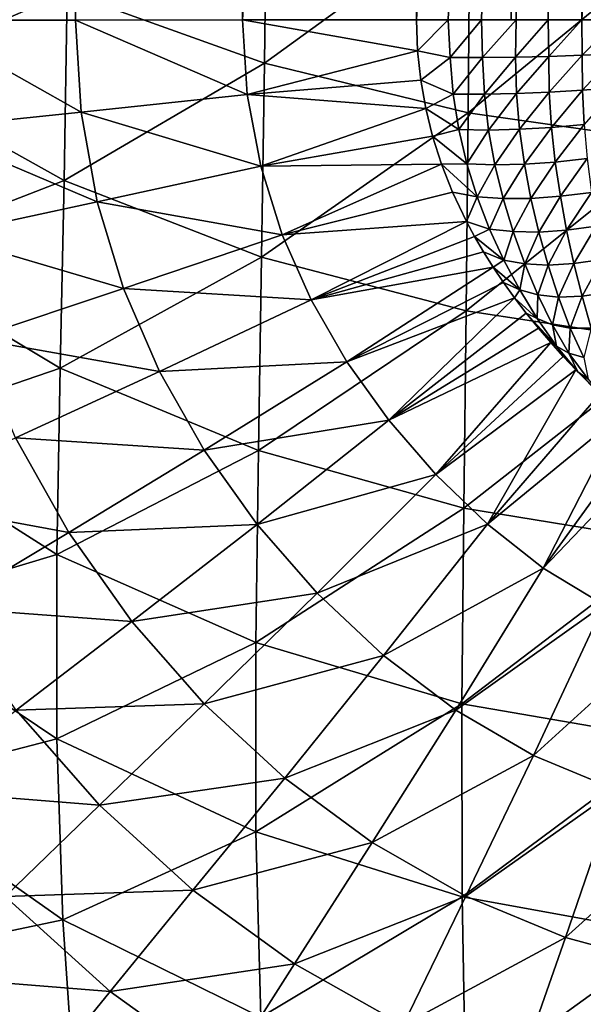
# Model space of a CAD drawing. Header units: millimetres. Extents: x -105 to 105, y -92 to 30.
# Tile 30 of 247: x -4.89 to -1.72, y -88.12 to -82.57. Entities that reach past the tile are written whole.
import ezdxf

# ---------------------------------------------------------------- set-up
doc = ezdxf.new("R2010")
doc.units = ezdxf.units.MM
doc.header["$LTSCALE"] = 59.53398
for name, color, linetype in [('31', 7, 'CONTINUOUS'), ('33', 7, 'CONTINUOUS'), ('34', 7, 'CONTINUOUS'), ('38', 7, 'CONTINUOUS'), ('48', 7, 'CONTINUOUS')]:
    doc.layers.add(name, color=color, linetype=linetype)

msp = doc.modelspace()

# ---------------------------------------------------------------- linework, layer by layer
at = {"layer": '31', "color": 7, "linetype": 'CONTINUOUS'}
for points in [[(-1.7951, -66.6281, 58.19), (-2.6576, -82.5656, 58.3463), (-2.6754, -66.6485, 58.3112), (-1.7951, -66.6281, 58.19)], [(-2.4793, -82.5655, 58.3155), (-2.6576, -82.5656, 58.3463), (-1.7951, -66.6281, 58.19), (-2.4793, -82.5655, 58.3155)], [(-2.2908, -82.5655, 58.2868), (-2.4793, -82.5655, 58.3155), (-1.7951, -66.6281, 58.19), (-2.2908, -82.5655, 58.2868)], [(-2.1244, -82.5657, 58.2644), (-2.2908, -82.5655, 58.2868), (-1.7951, -66.6281, 58.19), (-2.1244, -82.5657, 58.2644)], [(-2.0964, -82.5657, 58.2608), (-2.1244, -82.5657, 58.2644), (-1.7951, -66.6281, 58.19), (-2.0964, -82.5657, 58.2608)], [(-1.9153, -82.566, 58.2397), (-2.0964, -82.5657, 58.2608), (-1.7951, -66.6281, 58.19), (-1.9153, -82.566, 58.2397)], [(-1.7261, -82.5663, 58.2205), (-1.9153, -82.566, 58.2397), (-1.7951, -66.6281, 58.19), (-1.7261, -82.5663, 58.2205)], [(-0.9005, -66.6185, 58.1338), (-1.7261, -82.5663, 58.2205), (-1.7951, -66.6281, 58.19), (-0.9005, -66.6185, 58.1338)], [(-1.5289, -82.5668, 58.2034), (-1.7261, -82.5663, 58.2205), (-0.9005, -66.6185, 58.1338), (-1.5289, -82.5668, 58.2034)]]:
    msp.add_3dface(points, dxfattribs=at)
at = {"layer": '33', "color": 7, "linetype": 'CONTINUOUS'}
for points in [[(-5.4688, -82.5675, 59.4396), (-4.9027, -34.773, 58.9828), (-4.5804, -82.5672, 58.9573), (-5.4688, -82.5675, 59.4396)], [(-4.9027, -34.773, 58.9828), (-4.5686, -34.8131, 58.8222), (-4.5804, -82.5672, 58.9573), (-4.9027, -34.773, 58.9828)], [(-4.5686, -34.8131, 58.8222), (-4.3347, -34.8341, 58.7208), (-4.5804, -82.5672, 58.9573), (-4.5686, -34.8131, 58.8222)], [(-3.2294, -34.8522, 58.3539), (-2.7112, -34.8143, 58.241), (-3.6381, -82.5666, 58.5909), (-3.2294, -34.8522, 58.3539)], [(-2.7112, -34.8143, 58.241), (-2.6933, -50.7155, 58.276), (-3.6381, -82.5666, 58.5909), (-2.7112, -34.8143, 58.241)], [(-4.3347, -34.8341, 58.7208), (-3.9474, -34.8558, 58.5718), (-4.5804, -82.5672, 58.9573), (-4.3347, -34.8341, 58.7208)], [(-3.9474, -34.8558, 58.5718), (-3.7737, -34.8602, 58.5123), (-4.5804, -82.5672, 58.9573), (-3.9474, -34.8558, 58.5718)], [(-4.5804, -82.5672, 58.9573), (-3.7737, -34.8602, 58.5123), (-3.6381, -82.5666, 58.5909), (-4.5804, -82.5672, 58.9573)], [(-3.7737, -34.8602, 58.5123), (-3.3324, -34.8562, 58.3807), (-3.6381, -82.5666, 58.5909), (-3.7737, -34.8602, 58.5123)], [(-3.3324, -34.8562, 58.3807), (-3.2294, -34.8522, 58.3539), (-3.6381, -82.5666, 58.5909), (-3.3324, -34.8562, 58.3807)], [(-2.6933, -50.7155, 58.276), (-2.6754, -66.6485, 58.3112), (-3.6381, -82.5666, 58.5909), (-2.6933, -50.7155, 58.276)], [(-2.6754, -66.6485, 58.3112), (-2.6576, -82.5656, 58.3463), (-3.6381, -82.5666, 58.5909), (-2.6754, -66.6485, 58.3112)]]:
    msp.add_3dface(points, dxfattribs=at)
at = {"layer": '34', "color": 7, "linetype": 'CONTINUOUS'}
for points in [[(-5.4688, -82.5675, 59.4396), (-4.5804, -82.5672, 58.9573), (-4.5487, -83.0874, 58.9581), (-5.4688, -82.5675, 59.4396)], [(-5.4688, -82.5675, 59.4396), (-4.5487, -83.0874, 58.9581), (-5.4328, -83.1797, 59.4411), (-5.4688, -82.5675, 59.4396)], [(-4.5804, -82.5672, 58.9573), (-3.6381, -82.5666, 58.5909), (-3.6113, -82.9869, 58.5912), (-4.5804, -82.5672, 58.9573)], [(-4.5804, -82.5672, 58.9573), (-3.6113, -82.9869, 58.5912), (-4.5487, -83.0874, 58.9581), (-4.5804, -82.5672, 58.9573)], [(-3.6381, -82.5666, 58.5909), (-2.6576, -82.5656, 58.3463), (-2.6512, -82.74, 58.3465), (-3.6381, -82.5666, 58.5909)], [(-3.6381, -82.5666, 58.5909), (-2.6512, -82.74, 58.3465), (-3.6113, -82.9869, 58.5912), (-3.6381, -82.5666, 58.5909)], [(-2.6512, -82.74, 58.3465), (-2.6336, -82.9056, 58.3465), (-3.6113, -82.9869, 58.5912), (-2.6512, -82.74, 58.3465)], [(-2.6336, -82.9056, 58.3465), (-2.6055, -83.0654, 58.3462), (-3.6113, -82.9869, 58.5912), (-2.6336, -82.9056, 58.3465)], [(-3.6113, -82.9869, 58.5912), (-3.5356, -83.3911, 58.591), (-4.5487, -83.0874, 58.9581), (-3.6113, -82.9869, 58.5912)], [(-3.6113, -82.9869, 58.5912), (-2.6055, -83.0654, 58.3462), (-3.5356, -83.3911, 58.591), (-3.6113, -82.9869, 58.5912)], [(-4.5487, -83.0874, 58.9581), (-4.4574, -83.5933, 58.9584), (-5.4328, -83.1797, 59.4411), (-4.5487, -83.0874, 58.9581)], [(-4.5487, -83.0874, 58.9581), (-3.5356, -83.3911, 58.591), (-4.4574, -83.5933, 58.9584), (-4.5487, -83.0874, 58.9581)], [(-2.6055, -83.0654, 58.3462), (-2.5668, -83.2224, 58.3459), (-3.5356, -83.3911, 58.591), (-2.6055, -83.0654, 58.3462)], [(-5.4328, -83.1797, 59.4411), (-4.4574, -83.5933, 58.9584), (-5.3278, -83.7798, 59.442), (-5.4328, -83.1797, 59.4411)], [(-2.5668, -83.2224, 58.3459), (-2.5167, -83.3793, 58.3455), (-3.5356, -83.3911, 58.591), (-2.5668, -83.2224, 58.3459)], [(-3.5356, -83.3911, 58.591), (-3.4144, -83.7781, 58.5908), (-4.4574, -83.5933, 58.9584), (-3.5356, -83.3911, 58.591)], [(-3.5356, -83.3911, 58.591), (-2.5167, -83.3793, 58.3455), (-3.4144, -83.7781, 58.5908), (-3.5356, -83.3911, 58.591)], [(-2.5167, -83.3793, 58.3455), (-2.4537, -83.5389, 58.3452), (-3.4144, -83.7781, 58.5908), (-2.5167, -83.3793, 58.3455)], [(-2.4537, -83.5389, 58.3452), (-2.3756, -83.7033, 58.3451), (-3.4144, -83.7781, 58.5908), (-2.4537, -83.5389, 58.3452)], [(-4.4574, -83.5933, 58.9584), (-4.3094, -84.0819, 58.9588), (-5.3278, -83.7798, 59.442), (-4.4574, -83.5933, 58.9584)], [(-4.4574, -83.5933, 58.9584), (-3.4144, -83.7781, 58.5908), (-4.3094, -84.0819, 58.9588), (-4.4574, -83.5933, 58.9584)], [(-3.4144, -83.7781, 58.5908), (-2.3756, -83.7033, 58.3451), (-3.2511, -84.1464, 58.591), (-3.4144, -83.7781, 58.5908)], [(-2.3756, -83.7033, 58.3451), (-2.33, -83.7881, 58.3452), (-3.2511, -84.1464, 58.591), (-2.3756, -83.7033, 58.3451)], [(-5.3278, -83.7798, 59.442), (-4.3094, -84.0819, 58.9588), (-5.1555, -84.3628, 59.4428), (-5.3278, -83.7798, 59.442)], [(-3.4144, -83.7781, 58.5908), (-3.2511, -84.1464, 58.591), (-4.3094, -84.0819, 58.9588), (-3.4144, -83.7781, 58.5908)], [(-2.33, -83.7881, 58.3452), (-2.2799, -83.8739, 58.3455), (-3.2511, -84.1464, 58.591), (-2.33, -83.7881, 58.3452)], [(-2.2799, -83.8739, 58.3455), (-2.2254, -83.9609, 58.3459), (-3.2511, -84.1464, 58.591), (-2.2799, -83.8739, 58.3455)], [(-3.2511, -84.1464, 58.591), (-2.2254, -83.9609, 58.3459), (-3.0494, -84.4951, 58.5922), (-3.2511, -84.1464, 58.591)], [(-2.2254, -83.9609, 58.3459), (-2.1666, -84.0482, 58.3465), (-3.0494, -84.4951, 58.5922), (-2.2254, -83.9609, 58.3459)], [(-4.3094, -84.0819, 58.9588), (-4.1073, -84.5499, 58.9595), (-5.1555, -84.3628, 59.4428), (-4.3094, -84.0819, 58.9588)], [(-4.3094, -84.0819, 58.9588), (-3.2511, -84.1464, 58.591), (-4.1073, -84.5499, 58.9595), (-4.3094, -84.0819, 58.9588)], [(-2.1666, -84.0482, 58.3465), (-2.1043, -84.1347, 58.3474), (-3.0494, -84.4951, 58.5922), (-2.1666, -84.0482, 58.3465)], [(-3.2511, -84.1464, 58.591), (-3.0494, -84.4951, 58.5922), (-4.1073, -84.5499, 58.9595), (-3.2511, -84.1464, 58.591)], [(-3.0494, -84.4951, 58.5922), (-2.1043, -84.1347, 58.3474), (-2.8137, -84.8237, 58.5951), (-3.0494, -84.4951, 58.5922)], [(-2.1043, -84.1347, 58.3474), (-2.0386, -84.2206, 58.3485), (-2.8137, -84.8237, 58.5951), (-2.1043, -84.1347, 58.3474)], [(-2.0386, -84.2206, 58.3485), (-1.9707, -84.3045, 58.35), (-2.8137, -84.8237, 58.5951), (-2.0386, -84.2206, 58.3485)], [(-1.9707, -84.3045, 58.35), (-1.9007, -84.3866, 58.3517), (-2.8137, -84.8237, 58.5951), (-1.9707, -84.3045, 58.35)], [(-5.1555, -84.3628, 59.4428), (-4.1073, -84.5499, 58.9595), (-4.9178, -84.9238, 59.4438), (-5.1555, -84.3628, 59.4428)], [(-2.8137, -84.8237, 58.5951), (-1.9007, -84.3866, 58.3517), (-2.5486, -85.1304, 58.6002), (-2.8137, -84.8237, 58.5951)], [(-1.9007, -84.3866, 58.3517), (-1.8301, -84.4652, 58.3538), (-2.5486, -85.1304, 58.6002), (-1.9007, -84.3866, 58.3517)], [(-1.8301, -84.4652, 58.3538), (-1.7594, -84.5403, 58.3561), (-2.5486, -85.1304, 58.6002), (-1.8301, -84.4652, 58.3538)], [(-4.1073, -84.5499, 58.9595), (-3.0494, -84.4951, 58.5922), (-3.8547, -84.9944, 58.9612), (-4.1073, -84.5499, 58.9595)], [(-3.0494, -84.4951, 58.5922), (-2.8137, -84.8237, 58.5951), (-3.8547, -84.9944, 58.9612), (-3.0494, -84.4951, 58.5922)], [(-4.1073, -84.5499, 58.9595), (-3.8547, -84.9944, 58.9612), (-4.9178, -84.9238, 59.4438), (-4.1073, -84.5499, 58.9595)], [(-2.5486, -85.1304, 58.6002), (-1.7594, -84.5403, 58.3561), (-2.2581, -85.4119, 58.6072), (-2.5486, -85.1304, 58.6002)], [(-1.7594, -84.5403, 58.3561), (-1.622, -84.6744, 58.3608), (-2.2581, -85.4119, 58.6072), (-1.7594, -84.5403, 58.3561)], [(-1.622, -84.6744, 58.3608), (-1.4935, -84.7845, 58.3649), (-2.2581, -85.4119, 58.6072), (-1.622, -84.6744, 58.3608)], [(-2.2581, -85.4119, 58.6072), (-1.4935, -84.7845, 58.3649), (-1.9427, -85.6601, 58.6145), (-2.2581, -85.4119, 58.6072)], [(-1.4935, -84.7845, 58.3649), (-1.3746, -84.8731, 58.3682), (-1.9427, -85.6601, 58.6145), (-1.4935, -84.7845, 58.3649)], [(-3.8547, -84.9944, 58.9612), (-2.8137, -84.8237, 58.5951), (-3.5562, -85.4126, 58.9646), (-3.8547, -84.9944, 58.9612)], [(-2.8137, -84.8237, 58.5951), (-2.5486, -85.1304, 58.6002), (-3.5562, -85.4126, 58.9646), (-2.8137, -84.8237, 58.5951)], [(-4.9178, -84.9238, 59.4438), (-4.6183, -85.458, 59.4458), (-5.6672, -85.2641, 60.0358), (-4.9178, -84.9238, 59.4438)], [(-4.9178, -84.9238, 59.4438), (-3.8547, -84.9944, 58.9612), (-4.6183, -85.458, 59.4458), (-4.9178, -84.9238, 59.4438)], [(-1.3746, -84.8731, 58.3682), (-1.2608, -84.9457, 58.3705), (-1.9427, -85.6601, 58.6145), (-1.3746, -84.8731, 58.3682)], [(-1.9427, -85.6601, 58.6145), (-1.2608, -84.9457, 58.3705), (-1.6014, -85.8656, 58.6196), (-1.9427, -85.6601, 58.6145)], [(-3.8547, -84.9944, 58.9612), (-3.5562, -85.4126, 58.9646), (-4.6183, -85.458, 59.4458), (-3.8547, -84.9944, 58.9612)], [(-3.5562, -85.4126, 58.9646), (-2.5486, -85.1304, 58.6002), (-3.2172, -85.8004, 58.9702), (-3.5562, -85.4126, 58.9646)], [(-2.5486, -85.1304, 58.6002), (-2.2581, -85.4119, 58.6072), (-3.2172, -85.8004, 58.9702), (-2.5486, -85.1304, 58.6002)], [(-5.6672, -85.2641, 60.0358), (-4.6183, -85.458, 59.4458), (-5.3249, -85.8807, 60.0378), (-5.6672, -85.2641, 60.0358)], [(-4.6183, -85.458, 59.4458), (-3.5562, -85.4126, 58.9646), (-4.2617, -85.9605, 59.4493), (-4.6183, -85.458, 59.4458)], [(-3.5562, -85.4126, 58.9646), (-3.2172, -85.8004, 58.9702), (-4.2617, -85.9605, 59.4493), (-3.5562, -85.4126, 58.9646)], [(-3.2172, -85.8004, 58.9702), (-2.2581, -85.4119, 58.6072), (-2.8428, -86.1521, 58.9775), (-3.2172, -85.8004, 58.9702)], [(-2.2581, -85.4119, 58.6072), (-1.9427, -85.6601, 58.6145), (-2.8428, -86.1521, 58.9775), (-2.2581, -85.4119, 58.6072)], [(-4.6183, -85.458, 59.4458), (-4.2617, -85.9605, 59.4493), (-5.3249, -85.8807, 60.0378), (-4.6183, -85.458, 59.4458)], [(-2.8428, -86.1521, 58.9775), (-1.9427, -85.6601, 58.6145), (-2.4359, -86.4599, 58.9849), (-2.8428, -86.1521, 58.9775)], [(-1.9427, -85.6601, 58.6145), (-1.6014, -85.8656, 58.6196), (-2.4359, -86.4599, 58.9849), (-1.9427, -85.6601, 58.6145)], [(-4.2617, -85.9605, 59.4493), (-3.2172, -85.8004, 58.9702), (-3.8538, -86.4247, 59.4548), (-4.2617, -85.9605, 59.4493)], [(-3.2172, -85.8004, 58.9702), (-2.8428, -86.1521, 58.9775), (-3.8538, -86.4247, 59.4548), (-3.2172, -85.8004, 58.9702)], [(-2.4359, -86.4599, 58.9849), (-1.6014, -85.8656, 58.6196), (-1.9983, -86.7151, 58.9901), (-2.4359, -86.4599, 58.9849)], [(-1.6014, -85.8656, 58.6196), (-1.2332, -86.0195, 58.6207), (-1.9983, -86.7151, 58.9901), (-1.6014, -85.8656, 58.6196)], [(-5.3249, -85.8807, 60.0378), (-4.2617, -85.9605, 59.4493), (-4.9151, -86.4607, 60.0412), (-5.3249, -85.8807, 60.0378)], [(-4.2617, -85.9605, 59.4493), (-3.8538, -86.4247, 59.4548), (-4.9151, -86.4607, 60.0412), (-4.2617, -85.9605, 59.4493)], [(-1.9983, -86.7151, 58.9901), (-1.2332, -86.0195, 58.6207), (-1.5313, -86.9093, 58.9914), (-1.9983, -86.7151, 58.9901)], [(-3.8538, -86.4247, 59.4548), (-2.8428, -86.1521, 58.9775), (-3.4007, -86.843, 59.4619), (-3.8538, -86.4247, 59.4548)], [(-2.8428, -86.1521, 58.9775), (-2.4359, -86.4599, 58.9849), (-3.4007, -86.843, 59.4619), (-2.8428, -86.1521, 58.9775)], [(-4.9151, -86.4607, 60.0412), (-4.4441, -86.9952, 60.0463), (-5.5034, -86.9123, 60.7316), (-4.9151, -86.4607, 60.0412)], [(-4.9151, -86.4607, 60.0412), (-3.8538, -86.4247, 59.4548), (-4.4441, -86.9952, 60.0463), (-4.9151, -86.4607, 60.0412)], [(-3.8538, -86.4247, 59.4548), (-3.4007, -86.843, 59.4619), (-4.4441, -86.9952, 60.0463), (-3.8538, -86.4247, 59.4548)], [(-3.4007, -86.843, 59.4619), (-2.4359, -86.4599, 58.9849), (-2.9076, -87.2074, 59.4688), (-3.4007, -86.843, 59.4619)], [(-2.4359, -86.4599, 58.9849), (-1.9983, -86.7151, 58.9901), (-2.9076, -87.2074, 59.4688), (-2.4359, -86.4599, 58.9849)], [(-2.9076, -87.2074, 59.4688), (-1.9983, -86.7151, 58.9901), (-2.3786, -87.5098, 59.4735), (-2.9076, -87.2074, 59.4688)], [(-1.9983, -86.7151, 58.9901), (-1.5313, -86.9093, 58.9914), (-2.3786, -87.5098, 59.4735), (-1.9983, -86.7151, 58.9901)], [(-4.4441, -86.9952, 60.0463), (-3.4007, -86.843, 59.4619), (-3.9188, -87.475, 60.0527), (-4.4441, -86.9952, 60.0463)], [(-3.4007, -86.843, 59.4619), (-2.9076, -87.2074, 59.4688), (-3.9188, -87.475, 60.0527), (-3.4007, -86.843, 59.4619)], [(-5.5034, -86.9123, 60.7316), (-4.4441, -86.9952, 60.0463), (-4.9756, -87.5108, 60.7365), (-5.5034, -86.9123, 60.7316)], [(-2.3786, -87.5098, 59.4735), (-1.5313, -86.9093, 58.9914), (-1.8174, -87.7422, 59.4744), (-2.3786, -87.5098, 59.4735)], [(-1.5313, -86.9093, 58.9914), (-1.039, -87.0414, 58.9891), (-1.8174, -87.7422, 59.4744), (-1.5313, -86.9093, 58.9914)], [(-4.4441, -86.9952, 60.0463), (-3.9188, -87.475, 60.0527), (-4.9756, -87.5108, 60.7365), (-4.4441, -86.9952, 60.0463)], [(-1.8174, -87.7422, 59.4744), (-1.039, -87.0414, 58.9891), (-1.2298, -87.9028, 59.472), (-1.8174, -87.7422, 59.4744)], [(-3.9188, -87.475, 60.0527), (-2.9076, -87.2074, 59.4688), (-3.346, -87.8918, 60.0587), (-3.9188, -87.475, 60.0527)], [(-2.9076, -87.2074, 59.4688), (-2.3786, -87.5098, 59.4735), (-3.346, -87.8918, 60.0587), (-2.9076, -87.2074, 59.4688)], [(-4.9756, -87.5108, 60.7365), (-3.9188, -87.475, 60.0527), (-4.3851, -88.0464, 60.7424), (-4.9756, -87.5108, 60.7365)], [(-3.9188, -87.475, 60.0527), (-3.346, -87.8918, 60.0587), (-4.3851, -88.0464, 60.7424), (-3.9188, -87.475, 60.0527)], [(-4.9756, -87.5108, 60.7365), (-4.3851, -88.0464, 60.7424), (-5.4375, -87.962, 61.5105), (-4.9756, -87.5108, 60.7365)], [(-3.346, -87.8918, 60.0587), (-2.3786, -87.5098, 59.4735), (-2.7324, -88.2378, 60.0625), (-3.346, -87.8918, 60.0587)], [(-2.3786, -87.5098, 59.4735), (-1.8174, -87.7422, 59.4744), (-2.7324, -88.2378, 60.0625), (-2.3786, -87.5098, 59.4735)], [(-2.7324, -88.2378, 60.0625), (-1.8174, -87.7422, 59.4744), (-2.0838, -88.5053, 60.0626), (-2.7324, -88.2378, 60.0625)], [(-1.8174, -87.7422, 59.4744), (-1.2298, -87.9028, 59.472), (-2.0838, -88.5053, 60.0626), (-1.8174, -87.7422, 59.4744)], [(-4.3851, -88.0464, 60.7424), (-3.346, -87.8918, 60.0587), (-3.7406, -88.511, 60.7479), (-4.3851, -88.0464, 60.7424)], [(-3.346, -87.8918, 60.0587), (-2.7324, -88.2378, 60.0625), (-3.7406, -88.511, 60.7479), (-3.346, -87.8918, 60.0587)], [(-2.0838, -88.5053, 60.0626), (-1.2298, -87.9028, 59.472), (-1.4073, -88.6919, 60.0596), (-2.0838, -88.5053, 60.0626)], [(-5.4375, -87.962, 61.5105), (-4.7899, -88.5465, 61.5157), (-5.8221, -88.3428, 62.3576), (-5.4375, -87.962, 61.5105)], [(-5.4375, -87.962, 61.5105), (-4.3851, -88.0464, 60.7424), (-4.7899, -88.5465, 61.5157), (-5.4375, -87.962, 61.5105)], [(-4.3851, -88.0464, 60.7424), (-3.7406, -88.511, 60.7479), (-4.7899, -88.5465, 61.5157), (-4.3851, -88.0464, 60.7424)]]:
    msp.add_3dface(points, dxfattribs=at)
at = {"layer": '38', "color": 7, "linetype": 'CONTINUOUS'}
for points in [[(-2.6576, -82.5656, 58.3463), (-2.4793, -82.5655, 58.3155), (-2.6512, -82.74, 58.3465), (-2.6576, -82.5656, 58.3463)], [(-2.6512, -82.74, 58.3465), (-2.4793, -82.5655, 58.3155), (-2.4685, -82.779, 58.3158), (-2.6512, -82.74, 58.3465)], [(-2.4793, -82.5655, 58.3155), (-2.2908, -82.5655, 58.2868), (-2.4685, -82.779, 58.3158), (-2.4793, -82.5655, 58.3155)], [(-2.4685, -82.779, 58.3158), (-2.2908, -82.5655, 58.2868), (-2.2855, -82.7788, 58.2882), (-2.4685, -82.779, 58.3158)], [(-2.2908, -82.5655, 58.2868), (-2.1244, -82.5657, 58.2644), (-2.0964, -82.5657, 58.2608), (-2.2908, -82.5655, 58.2868)], [(-2.2908, -82.5655, 58.2868), (-2.0964, -82.5657, 58.2608), (-2.2855, -82.7788, 58.2882), (-2.2908, -82.5655, 58.2868)], [(-2.2855, -82.7788, 58.2882), (-2.0964, -82.5657, 58.2608), (-2.0999, -82.7764, 58.2635), (-2.2855, -82.7788, 58.2882)], [(-2.0964, -82.5657, 58.2608), (-1.9153, -82.566, 58.2397), (-2.0999, -82.7764, 58.2635), (-2.0964, -82.5657, 58.2608)], [(-2.0999, -82.7764, 58.2635), (-1.9153, -82.566, 58.2397), (-1.9123, -82.772, 58.2416), (-2.0999, -82.7764, 58.2635)], [(-1.9153, -82.566, 58.2397), (-1.7261, -82.5663, 58.2205), (-1.9123, -82.772, 58.2416), (-1.9153, -82.566, 58.2397)], [(-1.9123, -82.772, 58.2416), (-1.7261, -82.5663, 58.2205), (-1.723, -82.7658, 58.2224), (-1.9123, -82.772, 58.2416)], [(-1.7261, -82.5663, 58.2205), (-1.5289, -82.5668, 58.2034), (-1.723, -82.7658, 58.2224), (-1.7261, -82.5663, 58.2205)], [(-1.723, -82.7658, 58.2224), (-1.5289, -82.5668, 58.2034), (-1.5323, -82.7579, 58.2059), (-1.723, -82.7658, 58.2224)], [(-2.6336, -82.9056, 58.3465), (-2.6512, -82.74, 58.3465), (-2.4685, -82.779, 58.3158), (-2.6336, -82.9056, 58.3465)], [(-1.7211, -82.9624, 58.2275), (-1.723, -82.7658, 58.2224), (-1.5323, -82.7579, 58.2059), (-1.7211, -82.9624, 58.2275)], [(-1.5305, -82.9473, 58.2108), (-1.7211, -82.9624, 58.2275), (-1.5323, -82.7579, 58.2059), (-1.5305, -82.9473, 58.2108)], [(-2.451, -82.9854, 58.3177), (-2.6336, -82.9056, 58.3465), (-2.4685, -82.779, 58.3158), (-2.451, -82.9854, 58.3177)], [(-2.451, -82.9854, 58.3177), (-2.4685, -82.779, 58.3158), (-2.2855, -82.7788, 58.2882), (-2.451, -82.9854, 58.3177)], [(-2.2748, -82.9861, 58.2916), (-2.451, -82.9854, 58.3177), (-2.2855, -82.7788, 58.2882), (-2.2748, -82.9861, 58.2916)], [(-2.2748, -82.9861, 58.2916), (-2.2855, -82.7788, 58.2882), (-2.0999, -82.7764, 58.2635), (-2.2748, -82.9861, 58.2916)], [(-2.094, -82.9823, 58.2679), (-2.2748, -82.9861, 58.2916), (-2.0999, -82.7764, 58.2635), (-2.094, -82.9823, 58.2679)], [(-2.094, -82.9823, 58.2679), (-2.0999, -82.7764, 58.2635), (-1.9123, -82.772, 58.2416), (-2.094, -82.9823, 58.2679)], [(-1.9092, -82.9742, 58.2466), (-2.094, -82.9823, 58.2679), (-1.9123, -82.772, 58.2416), (-1.9092, -82.9742, 58.2466)], [(-1.9092, -82.9742, 58.2466), (-1.9123, -82.772, 58.2416), (-1.723, -82.7658, 58.2224), (-1.9092, -82.9742, 58.2466)], [(-1.7211, -82.9624, 58.2275), (-1.9092, -82.9742, 58.2466), (-1.723, -82.7658, 58.2224), (-1.7211, -82.9624, 58.2275)], [(-2.6055, -83.0654, 58.3462), (-2.6336, -82.9056, 58.3465), (-2.451, -82.9854, 58.3177), (-2.6055, -83.0654, 58.3462)], [(-2.0769, -83.1834, 58.2735), (-2.094, -82.9823, 58.2679), (-1.9092, -82.9742, 58.2466), (-2.0769, -83.1834, 58.2735)], [(-1.8967, -83.1728, 58.253), (-2.0769, -83.1834, 58.2735), (-1.9092, -82.9742, 58.2466), (-1.8967, -83.1728, 58.253)], [(-1.8967, -83.1728, 58.253), (-1.9092, -82.9742, 58.2466), (-1.7211, -82.9624, 58.2275), (-1.8967, -83.1728, 58.253)], [(-1.7115, -83.1565, 58.2344), (-1.8967, -83.1728, 58.253), (-1.7211, -82.9624, 58.2275), (-1.7115, -83.1565, 58.2344)], [(-1.7115, -83.1565, 58.2344), (-1.7211, -82.9624, 58.2275), (-1.5305, -82.9473, 58.2108), (-1.7115, -83.1565, 58.2344)], [(-2.4189, -83.185, 58.3198), (-2.6055, -83.0654, 58.3462), (-2.451, -82.9854, 58.3177), (-2.4189, -83.185, 58.3198)], [(-2.4189, -83.185, 58.3198), (-2.451, -82.9854, 58.3177), (-2.2748, -82.9861, 58.2916), (-2.4189, -83.185, 58.3198)], [(-2.2512, -83.1875, 58.2957), (-2.4189, -83.185, 58.3198), (-2.2748, -82.9861, 58.2916), (-2.2512, -83.1875, 58.2957)], [(-2.2512, -83.1875, 58.2957), (-2.2748, -82.9861, 58.2916), (-2.094, -82.9823, 58.2679), (-2.2512, -83.1875, 58.2957)], [(-2.0769, -83.1834, 58.2735), (-2.2512, -83.1875, 58.2957), (-2.094, -82.9823, 58.2679), (-2.0769, -83.1834, 58.2735)], [(-2.5668, -83.2224, 58.3459), (-2.6055, -83.0654, 58.3462), (-2.4189, -83.185, 58.3198), (-2.5668, -83.2224, 58.3459)], [(-2.3732, -83.378, 58.3224), (-2.5668, -83.2224, 58.3459), (-2.4189, -83.185, 58.3198), (-2.3732, -83.378, 58.3224)], [(-2.3732, -83.378, 58.3224), (-2.4189, -83.185, 58.3198), (-2.2512, -83.1875, 58.2957), (-2.3732, -83.378, 58.3224)], [(-2.2156, -83.3834, 58.3005), (-2.3732, -83.378, 58.3224), (-2.2512, -83.1875, 58.2957), (-2.2156, -83.3834, 58.3005)], [(-2.2156, -83.3834, 58.3005), (-2.2512, -83.1875, 58.2957), (-2.0769, -83.1834, 58.2735), (-2.2156, -83.3834, 58.3005)], [(-2.0495, -83.3801, 58.28), (-2.2156, -83.3834, 58.3005), (-2.0769, -83.1834, 58.2735), (-2.0495, -83.3801, 58.28)], [(-2.0495, -83.3801, 58.28), (-2.0769, -83.1834, 58.2735), (-1.8967, -83.1728, 58.253), (-2.0495, -83.3801, 58.28)], [(-1.8756, -83.3683, 58.2607), (-2.0495, -83.3801, 58.28), (-1.8967, -83.1728, 58.253), (-1.8756, -83.3683, 58.2607)], [(-1.8756, -83.3683, 58.2607), (-1.8967, -83.1728, 58.253), (-1.7115, -83.1565, 58.2344), (-1.8756, -83.3683, 58.2607)], [(-1.6948, -83.3485, 58.2426), (-1.8756, -83.3683, 58.2607), (-1.7115, -83.1565, 58.2344), (-1.6948, -83.3485, 58.2426)], [(-2.5167, -83.3793, 58.3455), (-2.5668, -83.2224, 58.3459), (-2.3732, -83.378, 58.3224), (-2.5167, -83.3793, 58.3455)], [(-2.0128, -83.5732, 58.2874), (-2.0495, -83.3801, 58.28), (-1.8756, -83.3683, 58.2607), (-2.0128, -83.5732, 58.2874)], [(-1.8467, -83.5613, 58.2694), (-2.0128, -83.5732, 58.2874), (-1.8756, -83.3683, 58.2607), (-1.8467, -83.5613, 58.2694)], [(-1.8467, -83.5613, 58.2694), (-1.8756, -83.3683, 58.2607), (-1.6948, -83.3485, 58.2426), (-1.8467, -83.5613, 58.2694)], [(-1.6719, -83.5395, 58.252), (-1.8467, -83.5613, 58.2694), (-1.6948, -83.3485, 58.2426), (-1.6719, -83.5395, 58.252)], [(-2.3149, -83.5649, 58.3254), (-2.5167, -83.3793, 58.3455), (-2.3732, -83.378, 58.3224), (-2.3149, -83.5649, 58.3254)], [(-2.4537, -83.5389, 58.3452), (-2.5167, -83.3793, 58.3455), (-2.3149, -83.5649, 58.3254), (-2.4537, -83.5389, 58.3452)], [(-2.3149, -83.5649, 58.3254), (-2.3732, -83.378, 58.3224), (-2.2156, -83.3834, 58.3005), (-2.3149, -83.5649, 58.3254)], [(-2.169, -83.5743, 58.3061), (-2.3149, -83.5649, 58.3254), (-2.2156, -83.3834, 58.3005), (-2.169, -83.5743, 58.3061)], [(-2.169, -83.5743, 58.3061), (-2.2156, -83.3834, 58.3005), (-2.0495, -83.3801, 58.28), (-2.169, -83.5743, 58.3061)], [(-2.0128, -83.5732, 58.2874), (-2.169, -83.5743, 58.3061), (-2.0495, -83.3801, 58.28), (-2.0128, -83.5732, 58.2874)], [(-2.3756, -83.7033, 58.3451), (-2.4537, -83.5389, 58.3452), (-2.3149, -83.5649, 58.3254), (-2.3756, -83.7033, 58.3451)], [(-2.2452, -83.746, 58.3289), (-2.3756, -83.7033, 58.3451), (-2.3149, -83.5649, 58.3254), (-2.2452, -83.746, 58.3289)], [(-2.2452, -83.746, 58.3289), (-2.3149, -83.5649, 58.3254), (-2.169, -83.5743, 58.3061), (-2.2452, -83.746, 58.3289)], [(-2.1124, -83.7607, 58.3123), (-2.2452, -83.746, 58.3289), (-2.169, -83.5743, 58.3061), (-2.1124, -83.7607, 58.3123)], [(-2.1124, -83.7607, 58.3123), (-2.169, -83.5743, 58.3061), (-2.0128, -83.5732, 58.2874), (-2.1124, -83.7607, 58.3123)], [(-1.9678, -83.7632, 58.2957), (-2.1124, -83.7607, 58.3123), (-2.0128, -83.5732, 58.2874), (-1.9678, -83.7632, 58.2957)], [(-1.9678, -83.7632, 58.2957), (-2.0128, -83.5732, 58.2874), (-1.8467, -83.5613, 58.2694), (-1.9678, -83.7632, 58.2957)], [(-1.8113, -83.7528, 58.279), (-1.9678, -83.7632, 58.2957), (-1.8467, -83.5613, 58.2694), (-1.8113, -83.7528, 58.279)], [(-1.8113, -83.7528, 58.279), (-1.8467, -83.5613, 58.2694), (-1.6719, -83.5395, 58.252), (-1.8113, -83.7528, 58.279)], [(-1.6439, -83.73, 58.2624), (-1.8113, -83.7528, 58.279), (-1.6719, -83.5395, 58.252), (-1.6439, -83.73, 58.2624)], [(-2.33, -83.7881, 58.3452), (-2.3756, -83.7033, 58.3451), (-2.2452, -83.746, 58.3289), (-2.33, -83.7881, 58.3452)], [(-2.1651, -83.9209, 58.333), (-2.33, -83.7881, 58.3452), (-2.2452, -83.746, 58.3289), (-2.1651, -83.9209, 58.333)], [(-2.1651, -83.9209, 58.333), (-2.2452, -83.746, 58.3289), (-2.1124, -83.7607, 58.3123), (-2.1651, -83.9209, 58.333)], [(-1.9155, -83.9491, 58.305), (-1.9678, -83.7632, 58.2957), (-1.8113, -83.7528, 58.279), (-1.9155, -83.9491, 58.305)], [(-1.7702, -83.9412, 58.2897), (-1.9155, -83.9491, 58.305), (-1.8113, -83.7528, 58.279), (-1.7702, -83.9412, 58.2897)], [(-1.7702, -83.9412, 58.2897), (-1.8113, -83.7528, 58.279), (-1.6439, -83.73, 58.2624), (-1.7702, -83.9412, 58.2897)], [(-1.6117, -83.9185, 58.2739), (-1.7702, -83.9412, 58.2897), (-1.6439, -83.73, 58.2624), (-1.6117, -83.9185, 58.2739)], [(-2.2799, -83.8739, 58.3455), (-2.33, -83.7881, 58.3452), (-2.1651, -83.9209, 58.333), (-2.2799, -83.8739, 58.3455)], [(-2.0469, -83.9419, 58.3194), (-2.1651, -83.9209, 58.333), (-2.1124, -83.7607, 58.3123), (-2.0469, -83.9419, 58.3194)], [(-2.0469, -83.9419, 58.3194), (-2.1124, -83.7607, 58.3123), (-1.9678, -83.7632, 58.2957), (-2.0469, -83.9419, 58.3194)], [(-1.9155, -83.9491, 58.305), (-2.0469, -83.9419, 58.3194), (-1.9678, -83.7632, 58.2957), (-1.9155, -83.9491, 58.305)], [(-2.2254, -83.9609, 58.3459), (-2.2799, -83.8739, 58.3455), (-2.1651, -83.9209, 58.333), (-2.2254, -83.9609, 58.3459)], [(-2.0753, -84.0896, 58.3379), (-2.2254, -83.9609, 58.3459), (-2.1651, -83.9209, 58.333), (-2.0753, -84.0896, 58.3379)], [(-2.0753, -84.0896, 58.3379), (-2.1651, -83.9209, 58.333), (-2.0469, -83.9419, 58.3194), (-2.0753, -84.0896, 58.3379)], [(-1.7243, -84.1253, 58.3017), (-1.7702, -83.9412, 58.2897), (-1.6117, -83.9185, 58.2739), (-1.7243, -84.1253, 58.3017)], [(-1.5762, -84.1032, 58.2868), (-1.7243, -84.1253, 58.3017), (-1.6117, -83.9185, 58.2739), (-1.5762, -84.1032, 58.2868)], [(-2.1666, -84.0482, 58.3465), (-2.2254, -83.9609, 58.3459), (-2.0753, -84.0896, 58.3379), (-2.1666, -84.0482, 58.3465)], [(-1.9731, -84.1173, 58.3275), (-2.0753, -84.0896, 58.3379), (-2.0469, -83.9419, 58.3194), (-1.9731, -84.1173, 58.3275)], [(-1.9731, -84.1173, 58.3275), (-2.0469, -83.9419, 58.3194), (-1.9155, -83.9491, 58.305), (-1.9731, -84.1173, 58.3275)], [(-1.8567, -84.1299, 58.3154), (-1.9731, -84.1173, 58.3275), (-1.9155, -83.9491, 58.305), (-1.8567, -84.1299, 58.3154)], [(-1.8567, -84.1299, 58.3154), (-1.9155, -83.9491, 58.305), (-1.7702, -83.9412, 58.2897), (-1.8567, -84.1299, 58.3154)], [(-1.7243, -84.1253, 58.3017), (-1.8567, -84.1299, 58.3154), (-1.7702, -83.9412, 58.2897), (-1.7243, -84.1253, 58.3017)], [(-2.1043, -84.1347, 58.3474), (-2.1666, -84.0482, 58.3465), (-2.0753, -84.0896, 58.3379), (-2.1043, -84.1347, 58.3474)], [(-1.9764, -84.2517, 58.3436), (-2.1043, -84.1347, 58.3474), (-2.0753, -84.0896, 58.3379), (-1.9764, -84.2517, 58.3436)], [(-1.9764, -84.2517, 58.3436), (-2.0753, -84.0896, 58.3379), (-1.9731, -84.1173, 58.3275), (-1.9764, -84.2517, 58.3436)], [(-2.0386, -84.2206, 58.3485), (-2.1043, -84.1347, 58.3474), (-1.9764, -84.2517, 58.3436), (-2.0386, -84.2206, 58.3485)], [(-1.8909, -84.2863, 58.3367), (-1.9764, -84.2517, 58.3436), (-1.9731, -84.1173, 58.3275), (-1.8909, -84.2863, 58.3367)], [(-1.8909, -84.2863, 58.3367), (-1.9731, -84.1173, 58.3275), (-1.8567, -84.1299, 58.3154), (-1.8909, -84.2863, 58.3367)], [(-1.7906, -84.305, 58.3272), (-1.8909, -84.2863, 58.3367), (-1.8567, -84.1299, 58.3154), (-1.7906, -84.305, 58.3272)], [(-1.7906, -84.305, 58.3272), (-1.8567, -84.1299, 58.3154), (-1.7243, -84.1253, 58.3017), (-1.7906, -84.305, 58.3272)], [(-1.6727, -84.3045, 58.3152), (-1.7906, -84.305, 58.3272), (-1.7243, -84.1253, 58.3017), (-1.6727, -84.3045, 58.3152)], [(-1.6727, -84.3045, 58.3152), (-1.7243, -84.1253, 58.3017), (-1.5762, -84.1032, 58.2868), (-1.6727, -84.3045, 58.3152)], [(-1.9707, -84.3045, 58.35), (-2.0386, -84.2206, 58.3485), (-1.8677, -84.4065, 58.3498), (-1.9707, -84.3045, 58.35)], [(-1.8677, -84.4065, 58.3498), (-2.0386, -84.2206, 58.3485), (-1.9764, -84.2517, 58.3436), (-1.8677, -84.4065, 58.3498)], [(-1.8677, -84.4065, 58.3498), (-1.9764, -84.2517, 58.3436), (-1.8909, -84.2863, 58.3367), (-1.8677, -84.4065, 58.3498)], [(-1.9007, -84.3866, 58.3517), (-1.9707, -84.3045, 58.35), (-1.8677, -84.4065, 58.3498), (-1.9007, -84.3866, 58.3517)], [(-1.7979, -84.4469, 58.3464), (-1.8677, -84.4065, 58.3498), (-1.8909, -84.2863, 58.3367), (-1.7979, -84.4469, 58.3464)], [(-1.7979, -84.4469, 58.3464), (-1.8909, -84.2863, 58.3367), (-1.7906, -84.305, 58.3272), (-1.7979, -84.4469, 58.3464)], [(-1.7134, -84.4714, 58.3397), (-1.7979, -84.4469, 58.3464), (-1.7906, -84.305, 58.3272), (-1.7134, -84.4714, 58.3397)], [(-1.7134, -84.4714, 58.3397), (-1.7906, -84.305, 58.3272), (-1.6727, -84.3045, 58.3152), (-1.7134, -84.4714, 58.3397)], [(-1.8301, -84.4652, 58.3538), (-1.9007, -84.3866, 58.3517), (-1.7478, -84.5516, 58.356), (-1.8301, -84.4652, 58.3538)], [(-1.7478, -84.5516, 58.356), (-1.9007, -84.3866, 58.3517), (-1.8677, -84.4065, 58.3498), (-1.7478, -84.5516, 58.356)], [(-1.7478, -84.5516, 58.356), (-1.8677, -84.4065, 58.3498), (-1.7979, -84.4469, 58.3464), (-1.7478, -84.5516, 58.356)], [(-1.7594, -84.5403, 58.3561), (-1.8301, -84.4652, 58.3538), (-1.7478, -84.5516, 58.356), (-1.7594, -84.5403, 58.3561)], [(-1.6892, -84.5935, 58.3549), (-1.7478, -84.5516, 58.356), (-1.7979, -84.4469, 58.3464), (-1.6892, -84.5935, 58.3549)], [(-1.6892, -84.5935, 58.3549), (-1.7979, -84.4469, 58.3464), (-1.7134, -84.4714, 58.3397), (-1.6892, -84.5935, 58.3549)], [(-1.622, -84.6744, 58.3608), (-1.7594, -84.5403, 58.3561), (-1.616, -84.6849, 58.3614), (-1.622, -84.6744, 58.3608)], [(-1.616, -84.6849, 58.3614), (-1.7594, -84.5403, 58.3561), (-1.7478, -84.5516, 58.356), (-1.616, -84.6849, 58.3614)], [(-1.616, -84.6849, 58.3614), (-1.7478, -84.5516, 58.356), (-1.6892, -84.5935, 58.3549), (-1.616, -84.6849, 58.3614)]]:
    msp.add_3dface(points, dxfattribs=at)
at = {"layer": '48', "color": 7, "linetype": 'CONTINUOUS'}
for points in [[(-3.5153, -82.8105, 70.4024), (-3.501, -81.7126, 70.4887), (-4.6268, -82.4093, 70.1435), (-3.5153, -82.8105, 70.4024)], [(-3.5153, -82.8105, 70.4024), (-2.3565, -81.9699, 70.6826), (-3.501, -81.7126, 70.4887), (-3.5153, -82.8105, 70.4024)], [(-5.7069, -82.8783, 69.7312), (-4.6268, -82.4093, 70.1435), (-5.689, -81.8603, 69.8115), (-5.7069, -82.8783, 69.7312)], [(-2.3669, -83.0908, 70.5877), (-2.3565, -81.9699, 70.6826), (-3.5153, -82.8105, 70.4024), (-2.3669, -83.0908, 70.5877)], [(-2.3669, -83.0908, 70.5877), (-1.1883, -82.1226, 70.7994), (-2.3565, -81.9699, 70.6826), (-2.3669, -83.0908, 70.5877)], [(-1.1937, -83.2571, 70.6994), (-1.1883, -82.1226, 70.7994), (-2.3669, -83.0908, 70.5877), (-1.1937, -83.2571, 70.6994)], [(-4.6445, -83.4718, 70.043), (-4.6268, -82.4093, 70.1435), (-5.7069, -82.8783, 69.7312), (-4.6445, -83.4718, 70.043)], [(-4.6445, -83.4718, 70.043), (-3.5153, -82.8105, 70.4024), (-4.6268, -82.4093, 70.1435), (-4.6445, -83.4718, 70.043)], [(-3.5306, -83.9054, 70.2861), (-3.5153, -82.8105, 70.4024), (-4.6445, -83.4718, 70.043), (-3.5306, -83.9054, 70.2861)], [(-3.5306, -83.9054, 70.2861), (-2.3669, -83.0908, 70.5877), (-3.5153, -82.8105, 70.4024), (-3.5306, -83.9054, 70.2861)], [(-5.7294, -83.8933, 69.6249), (-4.6445, -83.4718, 70.043), (-5.7069, -82.8783, 69.7312), (-5.7294, -83.8933, 69.6249)], [(-2.378, -84.2084, 70.46), (-2.3669, -83.0908, 70.5877), (-3.5306, -83.9054, 70.2861), (-2.378, -84.2084, 70.46)], [(-2.378, -84.2084, 70.46), (-1.1937, -83.2571, 70.6994), (-2.3669, -83.0908, 70.5877), (-2.378, -84.2084, 70.46)], [(-1.1996, -84.3881, 70.5648), (-1.1937, -83.2571, 70.6994), (-2.378, -84.2084, 70.46), (-1.1996, -84.3881, 70.5648)], [(-4.6663, -84.5304, 69.9102), (-4.6445, -83.4718, 70.043), (-5.7294, -83.8933, 69.6249), (-4.6663, -84.5304, 69.9102)], [(-4.6663, -84.5304, 69.9102), (-3.5306, -83.9054, 70.2861), (-4.6445, -83.4718, 70.043), (-4.6663, -84.5304, 69.9102)], [(-5.7518, -84.9033, 69.4866), (-4.6663, -84.5304, 69.9102), (-5.7294, -83.8933, 69.6249), (-5.7518, -84.9033, 69.4866)], [(-3.549, -84.9958, 70.1326), (-3.5306, -83.9054, 70.2861), (-4.6663, -84.5304, 69.9102), (-3.549, -84.9958, 70.1326)], [(-3.549, -84.9958, 70.1326), (-2.378, -84.2084, 70.46), (-3.5306, -83.9054, 70.2861), (-3.549, -84.9958, 70.1326)], [(-2.3912, -85.3209, 70.2916), (-2.378, -84.2084, 70.46), (-3.549, -84.9958, 70.1326), (-2.3912, -85.3209, 70.2916)], [(-2.3912, -85.3209, 70.2916), (-1.1996, -84.3881, 70.5648), (-2.378, -84.2084, 70.46), (-2.3912, -85.3209, 70.2916)], [(-1.2065, -85.5137, 70.3873), (-1.1996, -84.3881, 70.5648), (-2.3912, -85.3209, 70.2916), (-1.2065, -85.5137, 70.3873)], [(-4.6854, -85.5822, 69.7375), (-4.6663, -84.5304, 69.9102), (-5.7518, -84.9033, 69.4866), (-4.6854, -85.5822, 69.7375)], [(-4.6854, -85.5822, 69.7375), (-3.549, -84.9958, 70.1326), (-4.6663, -84.5304, 69.9102), (-4.6854, -85.5822, 69.7375)], [(-5.7547, -85.9041, 69.3089), (-4.6854, -85.5822, 69.7375), (-5.7518, -84.9033, 69.4866), (-5.7547, -85.9041, 69.3089)], [(-3.564, -86.0779, 69.933), (-3.549, -84.9958, 70.1326), (-4.6854, -85.5822, 69.7375), (-3.564, -86.0779, 69.933)], [(-3.564, -86.0779, 69.933), (-2.3912, -85.3209, 70.2916), (-3.549, -84.9958, 70.1326), (-3.564, -86.0779, 69.933)], [(-2.4015, -86.4241, 70.0725), (-2.3912, -85.3209, 70.2916), (-3.564, -86.0779, 69.933), (-2.4015, -86.4241, 70.0725)], [(-2.4015, -86.4241, 70.0725), (-1.2065, -85.5137, 70.3873), (-2.3912, -85.3209, 70.2916), (-2.4015, -86.4241, 70.0725)], [(-1.2118, -86.6295, 70.1565), (-1.2065, -85.5137, 70.3873), (-2.4015, -86.4241, 70.0725), (-1.2118, -86.6295, 70.1565)], [(-4.6847, -86.6223, 69.5156), (-4.6854, -85.5822, 69.7375), (-5.7547, -85.9041, 69.3089), (-4.6847, -86.6223, 69.5156)], [(-4.6847, -86.6223, 69.5156), (-3.564, -86.0779, 69.933), (-4.6854, -85.5822, 69.7375), (-4.6847, -86.6223, 69.5156)], [(-5.7202, -86.8903, 69.0836), (-4.6847, -86.6223, 69.5156), (-5.7547, -85.9041, 69.3089), (-5.7202, -86.8903, 69.0836)], [(-3.5624, -87.1463, 69.6767), (-3.564, -86.0779, 69.933), (-4.6847, -86.6223, 69.5156), (-3.5624, -87.1463, 69.6767)], [(-3.5624, -87.1463, 69.6767), (-2.4015, -86.4241, 70.0725), (-3.564, -86.0779, 69.933), (-3.5624, -87.1463, 69.6767)], [(-2.4001, -87.5123, 69.7913), (-2.4015, -86.4241, 70.0725), (-3.5624, -87.1463, 69.6767), (-2.4001, -87.5123, 69.7913)], [(-2.4001, -87.5123, 69.7913), (-1.2118, -86.6295, 70.1565), (-2.4015, -86.4241, 70.0725), (-2.4001, -87.5123, 69.7913)], [(-4.6517, -87.6434, 69.2341), (-4.6847, -86.6223, 69.5156), (-5.7202, -86.8903, 69.0836), (-4.6517, -87.6434, 69.2341)], [(-4.6517, -87.6434, 69.2341), (-3.5624, -87.1463, 69.6767), (-4.6847, -86.6223, 69.5156), (-4.6517, -87.6434, 69.2341)], [(-1.211, -87.7293, 69.8604), (-1.2118, -86.6295, 70.1565), (-2.4001, -87.5123, 69.7913), (-1.211, -87.7293, 69.8604)], [(-5.6439, -87.8514, 68.8001), (-4.6517, -87.6434, 69.2341), (-5.7202, -86.8903, 69.0836), (-5.6439, -87.8514, 68.8001)], [(-3.5356, -88.1926, 69.3514), (-3.5624, -87.1463, 69.6767), (-4.6517, -87.6434, 69.2341), (-3.5356, -88.1926, 69.3514)], [(-3.5356, -88.1926, 69.3514), (-2.4001, -87.5123, 69.7913), (-3.5624, -87.1463, 69.6767), (-3.5356, -88.1926, 69.3514)], [(-2.3816, -88.576, 69.4344), (-2.4001, -87.5123, 69.7913), (-3.5356, -88.1926, 69.3514), (-2.3816, -88.576, 69.4344)], [(-2.3816, -88.576, 69.4344), (-1.211, -87.7293, 69.8604), (-2.4001, -87.5123, 69.7913), (-2.3816, -88.576, 69.4344)], [(-4.5841, -88.6336, 68.8797), (-4.6517, -87.6434, 69.2341), (-5.6439, -87.8514, 68.8001), (-4.5841, -88.6336, 68.8797)], [(-4.5841, -88.6336, 68.8797), (-3.5356, -88.1926, 69.3514), (-4.6517, -87.6434, 69.2341), (-4.5841, -88.6336, 68.8797)], [(-1.2015, -88.8034, 69.4844), (-1.211, -87.7293, 69.8604), (-2.3816, -88.576, 69.4344), (-1.2015, -88.8034, 69.4844)], [(-5.5288, -88.7745, 68.4464), (-4.5841, -88.6336, 68.8797), (-5.6439, -87.8514, 68.8001), (-5.5288, -88.7745, 68.4464)]]:
    msp.add_3dface(points, dxfattribs=at)

doc.saveas('drawing.dxf')
